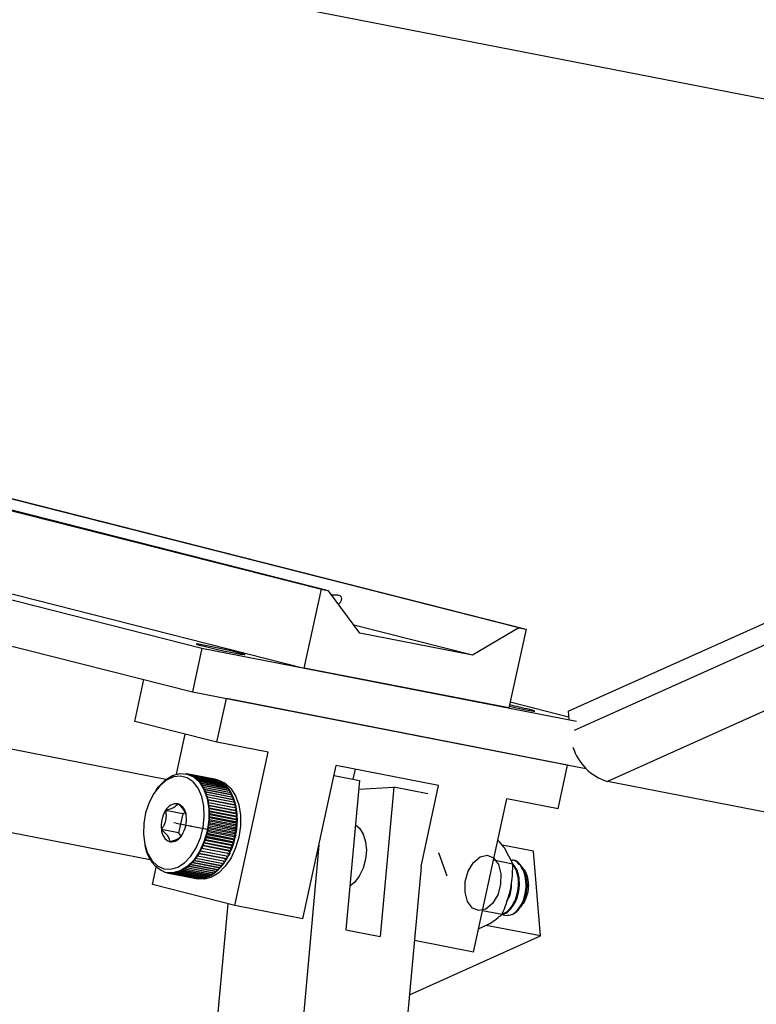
# Model space of a CAD drawing. Header units: inches. Extents: x 0.1 to 43.9, y 0.1 to 33.9.
# Tile 35 of 48: x 29.9 to 30.9, y 10.6 to 12. Entities that reach past the tile are written whole.
import ezdxf

# ---------------------------------------------------------------- set-up
doc = ezdxf.new("R2010")
doc.units = ezdxf.units.IN
doc.header["$MEASUREMENT"] = 0
doc.header["$PDSIZE"] = -1
doc.linetypes.add('CENTERX2', pattern=[0.8, 0.5, -0.1, 0.1, -0.1])

msp = doc.modelspace()

# ---------------------------------------------------------------- linework, layer by layer
at = {"color": 7, "linetype": 'Continuous', "lineweight": 25}
for p, q in [((26.9185, 12.6741), (31.2526, 11.8298)), ((30.6577, 11.038), (32.7486, 11.9759)), ((32.8034, 11.878), (30.7125, 10.94)), ((28.9749, 11.5476), (30.3134, 11.208)), ((30.3233, 11.2061), (28.9848, 11.5457)), ((30.5891, 11.1543), (29.2506, 11.4939)), ((29.2605, 11.4919), (30.599, 11.1524)), ((29.4412, 11.3049), (30.1466, 11.126)), ((29.4429, 11.3129), (30.2894, 11.0981)), ((29.569, 11.2081), (30.1333, 11.0649)), ((30.2894, 11.0981), (30.3134, 11.208)), ((30.3134, 11.208), (30.3233, 11.2061)), ((30.3669, 11.1467), (30.3233, 11.2061)), ((30.5242, 11.116), (30.3586, 11.1581)), ((30.5891, 11.1543), (30.5242, 11.116)), ((30.599, 11.1524), (30.5751, 11.0425)), ((30.5891, 11.1543), (30.599, 11.1524)), ((30.5242, 11.116), (30.3669, 11.1467)), ((30.1466, 11.126), (30.1333, 11.0649)), ((30.1466, 11.126), (30.6695, 11.0241)), ((30.5751, 11.0425), (30.2894, 11.0981)), ((30.0964, 10.9427), (29.423, 11.0739)), ((30.0529, 11.0237), (30.0656, 11.0821)), ((30.1333, 11.0649), (30.6825, 10.9579)), ((30.1676, 10.9946), (30.1809, 11.0557)), ((30.657, 10.9629), (30.1809, 11.0557)), ((30.6584, 11.0298), (30.5768, 11.0505)), ((30.6577, 11.038), (30.6586, 11.0269)), ((30.1676, 10.9946), (30.0529, 11.0237)), ((30.1113, 10.9503), (30.1234, 11.0058)), ((30.239, 10.9807), (30.1676, 10.9946)), ((30.1924, 10.7671), (30.239, 10.9807)), ((30.0746, 10.8306), (29.4007, 10.9619)), ((30.2876, 10.7485), (30.3342, 10.9622)), ((30.477, 10.9343), (30.3342, 10.9622)), ((30.6437, 10.9019), (30.657, 10.9629)), ((30.1254, 10.9506), (30.1243, 10.9508)), ((30.1254, 10.9506), (30.164, 10.943)), ((30.1642, 10.943), (30.1256, 10.9505)), ((30.1282, 10.9499), (30.1668, 10.9424)), ((30.1669, 10.9423), (30.1283, 10.9498)), ((30.1308, 10.9489), (30.1694, 10.9414)), ((30.1696, 10.9413), (30.131, 10.9489)), ((30.1334, 10.9477), (30.172, 10.9402)), ((30.1722, 10.9401), (30.1336, 10.9476)), ((30.1359, 10.9462), (30.1745, 10.9387)), ((30.1747, 10.9386), (30.1361, 10.9461)), ((30.3312, 10.9483), (30.3667, 10.9414)), ((30.3579, 10.9431), (30.3609, 10.957)), ((30.1383, 10.9444), (30.1769, 10.9369)), ((30.1771, 10.9368), (30.1385, 10.9443)), ((30.1406, 10.9424), (30.1792, 10.9349)), ((30.1794, 10.9348), (30.1408, 10.9423)), ((30.1428, 10.9402), (30.1814, 10.9327)), ((30.1816, 10.9325), (30.1429, 10.94)), ((30.1449, 10.9377), (30.1835, 10.9302)), ((30.1836, 10.93), (30.145, 10.9375)), ((30.1468, 10.935), (30.1854, 10.9274)), ((30.1855, 10.9273), (30.1469, 10.9348)), ((30.1486, 10.932), (30.1872, 10.9245)), ((30.1873, 10.9243), (30.1487, 10.9318)), ((30.1685, 10.9422), (30.164, 10.9431)), ((30.1642, 10.943), (30.1642, 10.9429)), ((30.1669, 10.9423), (30.167, 10.9419)), ((30.1696, 10.9413), (30.1696, 10.9406)), ((30.1722, 10.9401), (30.1722, 10.9391)), ((30.1747, 10.9386), (30.1746, 10.9374)), ((30.1771, 10.9368), (30.177, 10.9354)), ((30.1794, 10.9348), (30.1792, 10.9331)), ((30.1816, 10.9325), (30.1812, 10.9306)), ((30.3667, 10.9414), (30.3476, 10.7329)), ((30.3656, 10.9293), (30.4144, 10.9321)), ((30.4144, 10.9321), (30.3952, 10.7236)), ((30.4617, 10.9229), (30.4144, 10.9321)), ((30.4524, 10.8212), (30.477, 10.9343)), ((31.3076, 10.8241), (30.7125, 10.94)), ((30.0834, 10.9289), (30.0817, 10.9265)), ((30.1502, 10.9289), (30.1888, 10.9214)), ((30.1889, 10.9212), (30.1503, 10.9287)), ((30.1517, 10.9256), (30.1903, 10.9181)), ((30.1904, 10.9178), (30.1518, 10.9254)), ((30.153, 10.9221), (30.1917, 10.9145)), ((30.1917, 10.9143), (30.1531, 10.9218)), ((30.1542, 10.9184), (30.1928, 10.9109)), ((30.1929, 10.9106), (30.1543, 10.9182)), ((30.1836, 10.93), (30.1832, 10.9279)), ((30.1855, 10.9273), (30.185, 10.925)), ((30.1873, 10.9243), (30.1866, 10.9218)), ((30.1889, 10.9212), (30.188, 10.9185)), ((30.1904, 10.9178), (30.1893, 10.915)), ((30.1552, 10.9146), (30.1938, 10.9071)), ((30.1939, 10.9068), (30.1552, 10.9143)), ((30.156, 10.9106), (30.1946, 10.9031)), ((30.1947, 10.9029), (30.1561, 10.9104)), ((30.1566, 10.9066), (30.1953, 10.8991)), ((30.1927, 10.8996), (30.1566, 10.9066)), ((30.1953, 10.8988), (30.1567, 10.9063)), ((30.1917, 10.9143), (30.1904, 10.9113)), ((30.1929, 10.9106), (30.1914, 10.9075)), ((30.1939, 10.9068), (30.1921, 10.9036)), ((30.5257, 10.7021), (30.5723, 10.9158)), ((30.6437, 10.9019), (30.5723, 10.9158)), ((30.1198, 10.8947), (30.096, 10.8993)), ((30.1198, 10.8947), (30.114, 10.8682)), ((30.1231, 10.8965), (30.1198, 10.8947)), ((30.1932, 10.8957), (30.1571, 10.9027)), ((30.1571, 10.9024), (30.1957, 10.8949)), ((30.1957, 10.8946), (30.1571, 10.9022)), ((30.1935, 10.8917), (30.1574, 10.8987)), ((30.1574, 10.8982), (30.196, 10.8906)), ((30.196, 10.8904), (30.1574, 10.8979)), ((30.1937, 10.8835), (30.1574, 10.8906)), ((30.1937, 10.8876), (30.1575, 10.8947)), ((30.1575, 10.8938), (30.1961, 10.8863)), ((30.1961, 10.8861), (30.1575, 10.8936)), ((30.1947, 10.9029), (30.1927, 10.8996)), ((30.1927, 10.8996), (30.1953, 10.8991)), ((30.1953, 10.8988), (30.1932, 10.8957)), ((30.1932, 10.8957), (30.1957, 10.8949)), ((30.1957, 10.8946), (30.1935, 10.8917)), ((30.1935, 10.8917), (30.196, 10.8906)), ((30.196, 10.8904), (30.1937, 10.8876)), ((30.1926, 10.871), (30.1563, 10.8781)), ((30.1566, 10.8807), (30.1953, 10.8732)), ((30.1952, 10.8729), (30.1566, 10.8804)), ((30.1932, 10.8752), (30.1568, 10.8822)), ((30.1571, 10.8851), (30.1957, 10.8776)), ((30.1957, 10.8773), (30.1571, 10.8848)), ((30.1935, 10.8793), (30.1572, 10.8864)), ((30.1574, 10.8895), (30.196, 10.882)), ((30.196, 10.8817), (30.1574, 10.8892)), ((30.1957, 10.8773), (30.1932, 10.8752)), ((30.196, 10.8817), (30.1935, 10.8793)), ((30.1935, 10.8793), (30.1957, 10.8776)), ((30.1937, 10.8876), (30.1961, 10.8863)), ((30.1961, 10.8861), (30.1937, 10.8835)), ((30.1937, 10.8835), (30.196, 10.882)), ((30.114, 10.8682), (30.0902, 10.8729)), ((30.114, 10.8682), (30.1172, 10.8635)), ((30.1916, 10.8555), (30.153, 10.863)), ((30.1531, 10.8632), (30.1917, 10.8557)), ((30.1901, 10.8586), (30.1537, 10.8656)), ((30.1928, 10.8597), (30.1541, 10.8673)), ((30.1542, 10.8675), (30.1928, 10.86)), ((30.1911, 10.8627), (30.1547, 10.8697)), ((30.1938, 10.8641), (30.1551, 10.8716)), ((30.1552, 10.8719), (30.1938, 10.8644)), ((30.1919, 10.8668), (30.1556, 10.8739)), ((30.156, 10.8763), (30.1946, 10.8687)), ((30.1946, 10.8685), (30.156, 10.876)), ((30.1938, 10.8641), (30.1911, 10.8627)), ((30.1946, 10.8685), (30.1919, 10.8668)), ((30.1919, 10.8668), (30.1938, 10.8644)), ((30.1952, 10.8729), (30.1926, 10.871)), ((30.1926, 10.871), (30.1946, 10.8687)), ((30.1932, 10.8752), (30.1953, 10.8732)), ((30.067, 10.8513), (30.0677, 10.8484)), ((30.1844, 10.843), (30.1482, 10.85)), ((30.1871, 10.8431), (30.1485, 10.8506)), ((30.1486, 10.8509), (30.1872, 10.8434)), ((30.1861, 10.8467), (30.1498, 10.8538)), ((30.1888, 10.8471), (30.1501, 10.8546)), ((30.1502, 10.8549), (30.1889, 10.8474)), ((30.1875, 10.8506), (30.1513, 10.8577)), ((30.1903, 10.8512), (30.1516, 10.8588)), ((30.1517, 10.859), (30.1903, 10.8515)), ((30.1889, 10.8545), (30.1526, 10.8616)), ((30.1903, 10.8512), (30.1875, 10.8506)), ((30.1875, 10.8506), (30.1889, 10.8474)), ((30.1916, 10.8555), (30.1889, 10.8545)), ((30.1889, 10.8545), (30.1903, 10.8515)), ((30.1928, 10.8597), (30.1901, 10.8586)), ((30.1901, 10.8586), (30.1917, 10.8557)), ((30.1911, 10.8627), (30.1928, 10.86)), ((30.31, 10.851), (30.2837, 10.5644)), ((30.6094, 10.8428), (30.5656, 10.8513)), ((30.1791, 10.8285), (30.1405, 10.836)), ((30.1406, 10.8362), (30.1793, 10.8287)), ((30.1813, 10.8319), (30.1427, 10.8394)), ((30.1428, 10.8396), (30.1814, 10.8321)), ((30.1808, 10.8359), (30.1447, 10.8429)), ((30.1834, 10.8355), (30.1448, 10.843)), ((30.1449, 10.8432), (30.1835, 10.8357)), ((30.1827, 10.8393), (30.1465, 10.8464)), ((30.1853, 10.8392), (30.1467, 10.8467)), ((30.1468, 10.847), (30.1854, 10.8395)), ((30.1834, 10.8355), (30.1808, 10.8359)), ((30.1808, 10.8359), (30.1814, 10.8321)), ((30.1853, 10.8392), (30.1827, 10.8393)), ((30.1827, 10.8393), (30.1835, 10.8357)), ((30.1871, 10.8431), (30.1844, 10.843)), ((30.1844, 10.843), (30.1854, 10.8395)), ((30.1888, 10.8471), (30.1861, 10.8467)), ((30.1861, 10.8467), (30.1872, 10.8434)), ((30.5805, 10.8253), (30.5693, 10.8467)), ((30.619, 10.7246), (30.6094, 10.8428)), ((30.1666, 10.8144), (30.128, 10.8219)), ((30.1282, 10.822), (30.1668, 10.8145)), ((30.1693, 10.8167), (30.1307, 10.8243)), ((30.1308, 10.8244), (30.1695, 10.8169)), ((30.1719, 10.8193), (30.1333, 10.8269)), ((30.1334, 10.827), (30.172, 10.8195)), ((30.1744, 10.8222), (30.1358, 10.8297)), ((30.1359, 10.8299), (30.1746, 10.8224)), ((30.1768, 10.8252), (30.1382, 10.8327)), ((30.1383, 10.8329), (30.177, 10.8254)), ((30.1721, 10.8226), (30.172, 10.8195)), ((30.1744, 10.8257), (30.1746, 10.8224)), ((30.1767, 10.8289), (30.177, 10.8254)), ((30.1788, 10.8324), (30.1793, 10.8287)), ((30.5537, 10.8305), (30.5805, 10.8253)), ((30.5803, 10.8302), (30.579, 10.8304)), ((30.0777, 10.7962), (30.0829, 10.8202)), ((30.0975, 10.8127), (30.0985, 10.8126)), ((30.1382, 10.8048), (30.0996, 10.8124)), ((30.0998, 10.8123), (30.1384, 10.8048)), ((30.141, 10.8045), (30.1024, 10.8121)), ((30.1026, 10.8121), (30.1412, 10.8045)), ((30.1439, 10.8045), (30.1053, 10.8121)), ((30.1054, 10.8121), (30.1441, 10.8046)), ((30.1467, 10.8048), (30.1081, 10.8123)), ((30.1083, 10.8124), (30.1469, 10.8048)), ((30.1496, 10.8054), (30.111, 10.8129)), ((30.1112, 10.8129), (30.1498, 10.8054)), ((30.1525, 10.8062), (30.1139, 10.8137)), ((30.1141, 10.8138), (30.1527, 10.8063)), ((30.1554, 10.8073), (30.1168, 10.8148)), ((30.117, 10.8149), (30.1556, 10.8074)), ((30.1583, 10.8087), (30.1197, 10.8162)), ((30.1198, 10.8163), (30.1584, 10.8088)), ((30.1611, 10.8103), (30.1225, 10.8178)), ((30.1227, 10.8179), (30.1613, 10.8104)), ((30.1639, 10.8122), (30.1253, 10.8197)), ((30.1254, 10.8199), (30.1641, 10.8123)), ((30.156, 10.8091), (30.1556, 10.8074)), ((30.1589, 10.8108), (30.1584, 10.8088)), ((30.1616, 10.8126), (30.1613, 10.8104)), ((30.1644, 10.8148), (30.1641, 10.8123)), ((30.167, 10.8172), (30.1668, 10.8145)), ((30.1696, 10.8198), (30.1695, 10.8169)), ((30.4526, 10.8211), (30.4265, 10.5365)), ((30.1924, 10.7671), (30.0777, 10.7962)), ((30.1371, 10.805), (30.1416, 10.8042)), ((30.1385, 10.805), (30.1384, 10.8048)), ((30.1414, 10.805), (30.1412, 10.8045)), ((30.1444, 10.8053), (30.1441, 10.8046)), ((30.1473, 10.8058), (30.1469, 10.8048)), ((30.1502, 10.8067), (30.1498, 10.8054)), ((30.1531, 10.8078), (30.1527, 10.8063)), ((30.6015, 10.8036), (30.6011, 10.8056)), ((30.1828, 10.7695), (30.1634, 10.5575)), ((30.2876, 10.7485), (30.1924, 10.7671)), ((30.5944, 10.7692), (30.595, 10.77)), ((30.5383, 10.76), (30.5655, 10.7548)), ((30.5914, 10.7649), (30.592, 10.7659)), ((30.5327, 10.7346), (30.5468, 10.7409)), ((30.619, 10.7246), (30.5433, 10.7393)), ((30.3476, 10.7329), (30.3952, 10.7236)), ((30.4362, 10.6426), (30.619, 10.7246)), ((30.5257, 10.7021), (30.4432, 10.7182))]:
    msp.add_line(p, q, dxfattribs=at)
at = {"color": 8, "linetype": 'Continuous', "lineweight": 25}
msp.add_line((30.6667, 11.0114), (32.751, 11.9464), dxfattribs=at)
at = {"color": 7, "linetype": 'CENTERX2'}
for p, q in [((30.1109, 10.8818), (30.1074, 10.8824)), ((30.1109, 10.8818), (30.1515, 10.8738)), ((30.1515, 10.8738), (30.155, 10.8732)), ((30.4771, 10.8393), (30.4883, 10.8082))]:
    msp.add_line(p, q, dxfattribs=at)
at = {"color": 7, "linetype": 'Continuous', "lineweight": 25, "flags": 128}
for points in [[(30.1992, 11.1191), (30.1908, 11.1211), (30.1804, 11.1235), (30.1692, 11.126), (30.1583, 11.1283), (30.149, 11.1301), (30.1422, 11.1314), (30.1387, 11.1318), (30.1389, 11.1314), (30.1427, 11.1303), (30.1498, 11.1285), (30.1593, 11.1263), (30.1703, 11.1238), (30.1815, 11.1214), (30.1917, 11.1193), (30.1999, 11.1177), (30.2051, 11.1169), (30.2068, 11.1169), (30.2047, 11.1176), (30.1992, 11.1191)], [(30.5756, 11.0448), (30.5861, 11.0426), (30.5964, 11.0405), (30.6045, 11.0389), (30.6097, 11.0381), (30.6114, 11.038), (30.6094, 11.0388), (30.6039, 11.0403)], [(30.0934, 10.8182), (30.1031, 10.8176), (30.113, 10.8205), (30.1225, 10.8267), (30.1313, 10.8359), (30.1388, 10.8476), (30.1446, 10.8612), (30.1484, 10.876), (30.15, 10.8911), (30.1493, 10.9057), (30.1463, 10.9191), (30.1412, 10.9305), (30.1343, 10.9393), (30.126, 10.945), (30.1167, 10.9474), (30.1068, 10.9463), (30.097, 10.9417), (30.0878, 10.9339), (30.0796, 10.9234), (30.0729, 10.9106), (30.0681, 10.8964), (30.0654, 10.8813), (30.0649, 10.8664), (30.0668, 10.8523), (30.0708, 10.8398), (30.0768, 10.8296), (30.0845, 10.8223), (30.0934, 10.8182)], [(30.0834, 10.9289), (30.0866, 10.9331), (30.0958, 10.9423), (30.1057, 10.9484), (30.1159, 10.9511), (30.1259, 10.9504), (30.1351, 10.9463), (30.1431, 10.9389), (30.1494, 10.9286), (30.1539, 10.916), (30.1562, 10.9017), (30.1562, 10.8864), (30.1539, 10.8708), (30.1495, 10.8558), (30.1432, 10.8421), (30.1352, 10.8304), (30.126, 10.8213), (30.1161, 10.8152), (30.1059, 10.8124), (30.0959, 10.8131), (30.0959, 10.8131)], [(30.1685, 10.9422), (30.17, 10.9418), (30.1792, 10.9377), (30.1872, 10.9303), (30.1936, 10.9201), (30.198, 10.9075), (30.2003, 10.8931), (30.2003, 10.8778), (30.198, 10.8623), (30.1936, 10.8472), (30.1873, 10.8335), (30.1793, 10.8218), (30.1701, 10.8127), (30.1602, 10.8066), (30.15, 10.8038), (30.1416, 10.8042)], [(30.3611, 10.8795), (30.3665, 10.8749), (30.3717, 10.8666), (30.375, 10.856), (30.3761, 10.844), (30.3749, 10.8314), (30.3716, 10.8191), (30.3663, 10.8081), (30.3596, 10.7992), (30.3532, 10.7938)]]:
    msp.add_lwpolyline(points, dxfattribs=at)
at = {"color": 7, "linetype": 'Continuous', "flags": 128}
msp.add_lwpolyline([(30.5183, 10.8151), (30.5255, 10.8271), (30.5348, 10.8348), (30.5446, 10.837), (30.5536, 10.8333), (30.5604, 10.8242), (30.5638, 10.8113), (30.5635, 10.7963), (30.5594, 10.7817), (30.5522, 10.7697), (30.5429, 10.762), (30.5331, 10.7598), (30.5241, 10.7635), (30.5173, 10.7726), (30.5139, 10.7855), (30.5142, 10.8004), (30.5183, 10.8151)], dxfattribs=at)
at = {"color": 7, "linetype": 'Continuous', "lineweight": 25}
for centre, radius, start, end in [((30.3839, 10.1518), 0.9153, 76.0949, 77.8865), ((30.7341, 11.0096), 0.0729, 197.2175, 252.7885), ((30.12, 10.9233), 0.0278, 73.0371, 78.484), ((30.1197, 10.9223), 0.0288, 67.4002, 72.6864), ((30.1194, 10.9216), 0.0296, 61.8231, 67.0338), ((30.1186, 10.92), 0.0315, 56.4765, 61.4659), ((30.1177, 10.9187), 0.033, 51.2869, 56.1465), ((30.1159, 10.9164), 0.0359, 46.422, 51.0012), ((30.1138, 10.9143), 0.0389, 41.7786, 46.1259), ((30.111, 10.9118), 0.0426, 37.4141, 41.4994), ((30.1084, 10.9098), 0.0459, 33.2829, 37.1889), ((30.1041, 10.9069), 0.0511, 29.4404, 33.0556), ((30.1004, 10.9048), 0.0554, 25.7786, 29.2162), ((30.1587, 10.9158), 0.0278, 73.0371, 78.484), ((30.1584, 10.9148), 0.0288, 67.4002, 72.6864), ((30.1581, 10.9141), 0.0296, 61.8231, 67.0338), ((30.1572, 10.9125), 0.0315, 56.4765, 61.4659), ((30.1563, 10.9112), 0.033, 51.2869, 56.1465), ((30.1545, 10.9089), 0.0359, 46.422, 51.0012), ((30.1524, 10.9068), 0.0389, 41.7786, 46.1259), ((30.1497, 10.9043), 0.0426, 37.4141, 41.4994), ((30.0952, 10.9023), 0.0611, 22.3544, 25.5637), ((30.0902, 10.9003), 0.0665, 19.1056, 22.1349), ((30.0858, 10.8988), 0.0712, 16.0044, 18.9105), ((30.0797, 10.897), 0.0775, 13.0861, 15.8212), ((30.147, 10.9023), 0.0459, 33.2829, 37.1889), ((30.1427, 10.8994), 0.0511, 29.4404, 33.0556), ((30.139, 10.8973), 0.0554, 25.7786, 29.2162), ((30.1338, 10.8948), 0.0611, 22.3544, 25.5637), ((30.1288, 10.8928), 0.0665, 19.1056, 22.1349), ((30.1113, 10.8921), 0.0169, 83.4815, 154.6762), ((30.1062, 10.8918), 0.0185, 0.7168, 67.7068), ((30.0744, 10.8959), 0.0829, 10.2701, 12.8844), ((30.0704, 10.8951), 0.087, 7.5597, 10.1051), ((30.0637, 10.8943), 0.0938, 4.9851, 7.3879), ((30.1244, 10.8913), 0.0712, 16.0044, 18.9105), ((30.1183, 10.8895), 0.0775, 13.0861, 15.8212), ((30.113, 10.8883), 0.0829, 10.2701, 12.8844), ((30.1307, 10.8779), 0.0409, 148.3646, 187.0321), ((30.0841, 10.887), 0.0409, 328.3646, 7.0321), ((30.0595, 10.894), 0.0979, 2.4604, 4.7992), ((30.0558, 10.8938), 0.1017, 0.0075, 2.2912), ((30.0534, 10.8938), 0.104, 357.6037, 359.8605), ((30.1091, 10.8876), 0.087, 7.5597, 10.1051), ((30.1023, 10.8867), 0.0938, 4.9851, 7.3879), ((30.0982, 10.8864), 0.0979, 2.4604, 4.7992), ((30.0944, 10.8863), 0.1017, 0.0075, 2.2912), ((30.0467, 10.8943), 0.1108, 350.6322, 352.7928), ((30.0475, 10.8942), 0.11, 352.9422, 355.1104), ((30.0505, 10.8939), 0.107, 355.2489, 357.4637), ((30.0861, 10.8867), 0.11, 352.9422, 355.1104), ((30.0891, 10.8864), 0.107, 355.2489, 357.4637), ((30.0921, 10.8863), 0.104, 357.6037, 359.8605), ((30.1087, 10.8731), 0.0185, 180.7146, 247.7106), ((30.1036, 10.8728), 0.0169, 263.4761, 334.6787), ((30.0491, 10.8936), 0.1083, 341.396, 343.5896), ((30.046, 10.8944), 0.1115, 343.7492, 345.8923), ((30.0449, 10.8947), 0.1126, 346.0608, 348.1889), ((30.046, 10.8944), 0.1115, 348.3432, 350.4947), ((30.0835, 10.8871), 0.1126, 346.0608, 348.1889), ((30.0846, 10.8869), 0.1115, 348.3432, 350.4947), ((30.0853, 10.8868), 0.1108, 350.6322, 352.7928), ((30.058, 10.8901), 0.0987, 334.1234, 336.4558), ((30.0543, 10.8917), 0.1027, 336.6057, 338.8763), ((30.0508, 10.893), 0.1064, 339.0348, 341.2491), ((30.0895, 10.8855), 0.1064, 339.0348, 341.2491), ((30.0877, 10.886), 0.1083, 341.396, 343.5896), ((30.0846, 10.8869), 0.1115, 343.7492, 345.8923), ((30.1138, 10.8563), 0.0468, 189.6765, 247.5497), ((30.0748, 10.8803), 0.0792, 323.2747, 325.9745), ((30.0711, 10.8828), 0.0837, 326.1418, 328.7527), ((30.0656, 10.8862), 0.0902, 328.9142, 331.3855), ((30.0615, 10.8883), 0.0948, 331.5679, 333.9613), ((30.1042, 10.8787), 0.0902, 328.9142, 331.3855), ((30.1002, 10.8808), 0.0948, 331.5679, 333.9613), ((30.0966, 10.8826), 0.0987, 334.1234, 336.4558), ((30.0929, 10.8841), 0.1027, 336.6057, 338.8763), ((30.0945, 10.8619), 0.0522, 306.3885, 309.9678), ((30.0915, 10.8655), 0.0569, 310.1493, 313.535), ((30.0876, 10.8697), 0.0626, 313.7216, 316.8857), ((30.084, 10.8731), 0.0676, 317.0601, 320.0738), ((30.079, 10.8772), 0.0741, 320.2616, 323.0821), ((30.1226, 10.8655), 0.0676, 317.0601, 320.0738), ((30.1176, 10.8697), 0.0741, 320.2616, 323.0821), ((30.1135, 10.8728), 0.0792, 323.2747, 325.9745), ((30.1097, 10.8753), 0.0837, 326.1418, 328.7527), ((30.1036, 10.8387), 0.0266, 258.9138, 261.4067), ((30.1039, 10.8403), 0.0283, 261.7179, 267.0797), ((30.1039, 10.8411), 0.0291, 267.4604, 272.7221), ((30.1039, 10.8418), 0.0297, 273.0443, 278.2617), ((30.1035, 10.8442), 0.0322, 278.5841, 283.4952), ((30.1031, 10.846), 0.0341, 283.8269, 288.5793), ((30.1021, 10.849), 0.0372, 288.8769, 293.3417), ((30.1007, 10.852), 0.0405, 293.6457, 297.8621), ((30.0992, 10.8548), 0.0437, 298.1378, 302.168), ((30.0969, 10.8585), 0.048, 302.3929, 306.1706), ((30.1393, 10.8445), 0.0405, 293.6457, 297.8621), ((30.1379, 10.8473), 0.0437, 298.1378, 302.168), ((30.1356, 10.851), 0.048, 302.3929, 306.1706), ((30.1331, 10.8544), 0.0522, 306.3885, 309.9678), ((30.1301, 10.858), 0.0569, 310.1493, 313.535), ((30.1262, 10.8621), 0.0626, 313.7216, 316.8857), ((30.1424, 10.8322), 0.0277, 255.9112, 261.3703), ((30.1425, 10.8328), 0.0283, 261.7179, 267.0797), ((30.1425, 10.8336), 0.0291, 267.4604, 272.7221), ((30.1425, 10.8343), 0.0297, 273.0443, 278.2617), ((30.1421, 10.8367), 0.0322, 278.5841, 283.4952), ((30.1417, 10.8385), 0.0341, 283.8269, 288.5793), ((30.1407, 10.8415), 0.0372, 288.8769, 293.3417), ((30.5599, 10.7943), 0.0426, 325.3426, 12.6109), ((30.5603, 10.788), 0.0388, 300.7307, 339.5178)]:
    msp.add_arc(centre, radius, start, end, dxfattribs=at)
msp.add_ellipse((30.3146, 11.1859), major_axis=(0.0273, 0.0104), ratio=0.347153, start_param=5.543215, end_param=7.21581, dxfattribs=at)
for points, knots in [([(30.1132, 10.9089), (30.1119, 10.9073), (30.1098, 10.9045), (30.1027, 10.9013), (30.098, 10.8999), (30.096, 10.8993)], [0, 0, 0, 0, 0.439136, 0.751369, 1, 1, 1, 1]), ([(30.1239, 10.8943), (30.1236, 10.8957), (30.1229, 10.8988), (30.1185, 10.9041), (30.1148, 10.9074), (30.1132, 10.9089)], [0, 0, 0, 0, 0.344827, 0.709577, 1, 1, 1, 1]), ([(30.096, 10.8993), (30.0962, 10.8977), (30.0968, 10.8932), (30.0963, 10.8852), (30.0933, 10.8779), (30.0909, 10.8741), (30.0902, 10.8729)], [0, 0, 0, 0, 0.180943, 0.506278, 0.84397, 1, 1, 1, 1]), ([(30.0902, 10.8729), (30.0931, 10.8702), (30.098, 10.8657), (30.1011, 10.8599), (30.1015, 10.8572), (30.1017, 10.856)], [0, 0, 0, 0, 0.439123, 0.751385, 1, 1, 1, 1]), ([(30.1017, 10.856), (30.1053, 10.8571), (30.1117, 10.8591), (30.1169, 10.8627), (30.1183, 10.8647), (30.1189, 10.8656)], [0, 0, 0, 0, 0.439136, 0.751368, 1, 1, 1, 1]), ([(30.5693, 10.8467), (30.5689, 10.8473), (30.5663, 10.851), (30.5628, 10.8548), (30.5597, 10.8581)], [0, 0, 0, 0, 0.141972, 1, 1, 1, 1]), ([(30.5653, 10.755), (30.5663, 10.7551), (30.5704, 10.7551), (30.5784, 10.7618), (30.5856, 10.7737), (30.5896, 10.7884), (30.5902, 10.8026), (30.5875, 10.8162), (30.5831, 10.822), (30.5812, 10.8246)], [0, 0, 0, 0, 0.056402, 0.21915, 0.423695, 0.544212, 0.706956, 0.869703, 1, 1, 1, 1]), ([(30.5661, 10.7562), (30.5672, 10.7562), (30.5706, 10.7564), (30.5769, 10.7625), (30.5837, 10.7726), (30.5882, 10.7874), (30.5889, 10.8028), (30.5862, 10.8163), (30.5819, 10.822), (30.5801, 10.8245)], [0, 0, 0, 0, 0.0636539, 0.1896045, 0.3596889, 0.5297769, 0.6998614, 0.8699484, 1, 1, 1, 1]), ([(30.5772, 10.7892), (30.5778, 10.7921), (30.5801, 10.8041), (30.5803, 10.8162), (30.5805, 10.8253)], [0, 0, 0, 0, 0.2420163, 1, 1, 1, 1]), ([(30.5801, 10.7546), (30.5823, 10.7562), (30.5875, 10.7599), (30.5943, 10.7707), (30.5988, 10.7853), (30.5995, 10.8009), (30.5963, 10.8152), (30.5895, 10.8253), (30.5831, 10.8305), (30.5793, 10.8302), (30.579, 10.8302)], [0, 0, 0, 0, 0.1084243, 0.2548415, 0.4012615, 0.5476782, 0.6940977, 0.8405177, 0.9869374, 1, 1, 1, 1]), ([(30.5966, 10.7744), (30.5977, 10.7779), (30.6003, 10.7863), (30.6008, 10.8006), (30.5977, 10.8149), (30.5908, 10.8251), (30.5844, 10.8302), (30.5806, 10.83), (30.5803, 10.8299)], [0, 0, 0, 0, 0.1533255, 0.3603733, 0.5674246, 0.7744762, 0.9815282, 1, 1, 1, 1]), ([(30.594, 10.819), (30.5944, 10.8187), (30.5969, 10.8169), (30.5999, 10.8104), (30.6024, 10.8005), (30.6022, 10.7893), (30.5996, 10.7788), (30.5967, 10.7718), (30.5945, 10.7695), (30.5943, 10.7693)], [0, 0, 0, 0, 0.03253, 0.226609, 0.420845, 0.609195, 0.796975, 0.980895, 1, 1, 1, 1]), ([(30.572, 10.7727), (30.5732, 10.7746), (30.5763, 10.7792), (30.5786, 10.7883), (30.5787, 10.7948), (30.5787, 10.7976)], [0, 0, 0, 0, 0.277629, 0.693205, 1, 1, 1, 1]), ([(30.5655, 10.7548), (30.5666, 10.7572), (30.5715, 10.7682), (30.5747, 10.78), (30.5772, 10.7892)], [0, 0, 0, 0, 0.2239127, 1, 1, 1, 1]), ([(30.5918, 10.7661), (30.5928, 10.7674), (30.5946, 10.7697), (30.596, 10.773), (30.5966, 10.7744)], [0, 0, 0, 0, 0.549403, 1, 1, 1, 1]), ([(30.5468, 10.7409), (30.5473, 10.7412), (30.555, 10.7456), (30.5604, 10.7503), (30.5655, 10.7548)], [0, 0, 0, 0, 0.0702202, 1, 1, 1, 1]), ([(30.5801, 10.7546), (30.5778, 10.7539), (30.5728, 10.7523), (30.5675, 10.7528), (30.5653, 10.755), (30.5653, 10.755)], [0, 0, 0, 0, 0.450734, 0.9786649, 1, 1, 1, 1])]:
    msp.add_open_spline(points, degree=3, knots=knots, dxfattribs=at)
at = {"color": 7, "linetype": 'Continuous'}
for p in [(30.1312, 10.8778), (30.4771, 10.8393)]:
    msp.add_point(p, dxfattribs=at)

doc.saveas('drawing.dxf')
